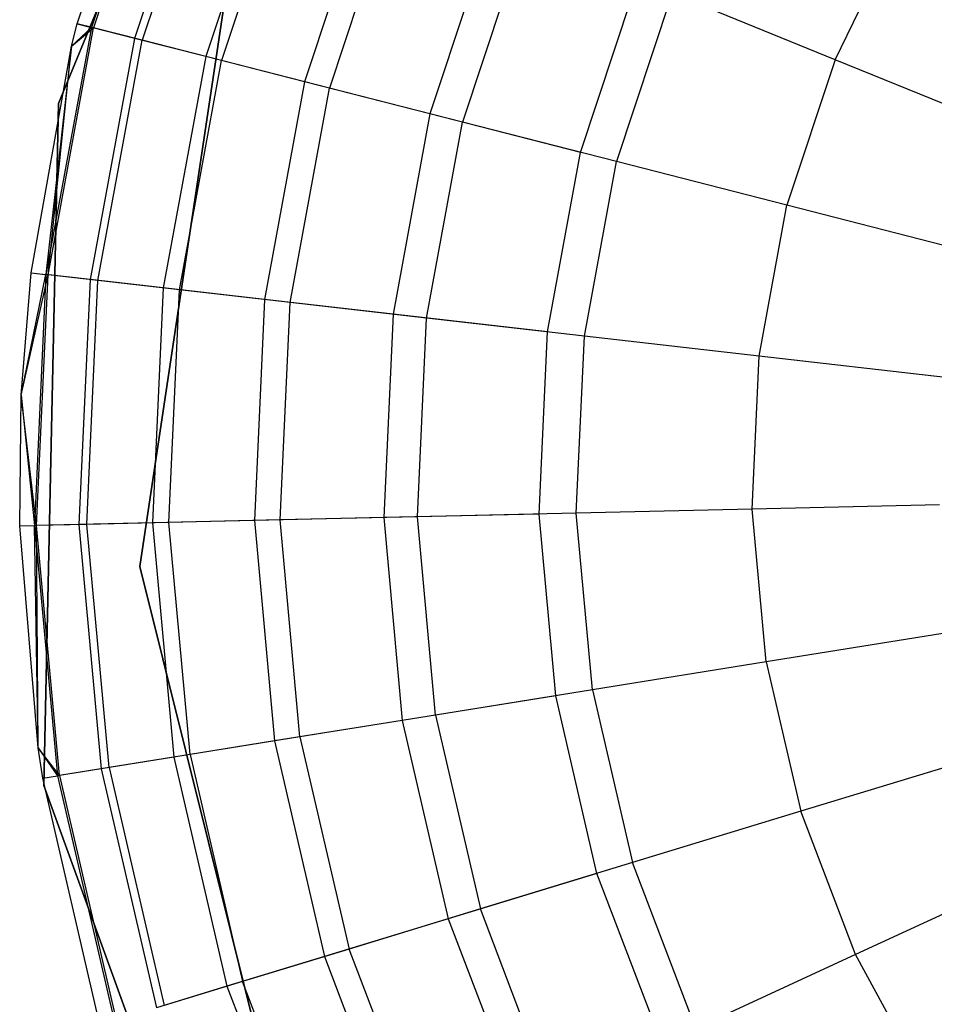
# Model space of a CAD drawing. Extents: x -38.3 to -0.1, y -39.1 to 0.
# Tile 66 of 256: x -17.058 to -16.816, y -31.34 to -31.079. Entities that reach past the tile are written whole.
import ezdxf

# ---------------------------------------------------------------- set-up
doc = ezdxf.new("R2010")
doc.units = 0
doc.header["$MEASUREMENT"] = 0
doc.layers.get('0').update_dxf_attribs({"color": 13, "linetype": 'CONTINUOUS'})

# ---------------------------------------------------------------- blocks, each defined once
blk = doc.blocks.new('ORTO_XII_A_STL')
at = {"color": 0}
for p, q in [((21.54153, 8.37094, 14.66398), (21.61048, 8.53814, 14.66398)), ((21.61048, 8.53814, 4.03405), (21.54153, 8.37094, 4.03405)), ((21.54153, 8.37094, 14.66398), (21.61048, 8.53814, 14.66398)), ((21.61048, 8.53814, 4.03405), (21.54153, 8.37094, 4.03405)), ((21.54644, 8.39207, 15.11261), (21.56749, 8.45586, 15.11261)), ((21.54644, 8.39207, 16.69154), (21.56749, 8.45586, 16.69154)), ((21.54644, 8.39207, 15.11261), (21.56749, 8.45586, 15.11261)), ((21.54644, 8.39207, 16.69154), (21.56749, 8.45586, 16.69154)), ((21.57114, 8.45437, 15.03336), (21.55026, 8.3911, 15.03336)), ((21.57114, 8.45437, 15.03336), (21.55026, 8.3911, 15.03336)), ((21.57164, 8.45417, 16.74281), (21.55079, 8.39096, 16.74281)), ((21.57164, 8.45417, 16.74281), (21.55079, 8.39096, 16.74281)), ((21.58205, 8.44993, 14.95488), (21.56167, 8.38818, 14.95488)), ((21.58205, 8.44993, 14.95488), (21.56167, 8.38818, 14.95488)), ((21.58398, 8.44914, 16.79252), (21.56369, 8.38766, 16.79252)), ((21.58398, 8.44914, 16.79252), (21.56369, 8.38766, 16.79252)), ((21.60011, 8.44257, 14.87795), (21.58057, 8.38335, 14.87795)), ((21.60011, 8.44257, 14.87795), (21.58057, 8.38335, 14.87795)), ((21.60412, 8.44093, 16.83917), (21.58477, 8.38227, 16.83917)), ((21.60412, 8.44093, 16.83917), (21.58477, 8.38227, 16.83917)), ((21.62515, 8.43236, 14.80334), (21.60676, 8.37665, 14.80334)), ((21.62515, 8.43236, 14.80334), (21.60676, 8.37665, 14.80334)), ((21.63146, 8.42979, 16.88133), (21.61337, 8.37496, 16.88133)), ((21.63146, 8.42979, 16.88133), (21.61337, 8.37496, 16.88133)), ((21.56311, 8.24813, 14.66398), (21.58972, 8.42588, 14.66398)), ((21.58972, 8.42588, 4.03405), (21.56311, 8.24813, 4.03405)), ((21.58972, 8.42588, 4.03405), (21.56311, 8.24813, 4.03405)), ((21.58972, 8.42588, 4.2309), (21.56311, 8.24813, 4.2309)), ((21.58972, 8.42588, 4.2309), (21.56311, 8.24813, 4.2309)), ((21.56311, 8.24813, 14.66398), (21.58972, 8.42588, 14.66398)), ((21.56311, 8.24813, 14.58524), (21.58972, 8.42588, 14.58524)), ((21.56311, 8.24813, 14.58524), (21.58972, 8.42588, 14.58524)), ((21.65691, 8.41941, 14.73178), (21.64, 8.36815, 14.73178)), ((21.65691, 8.41941, 14.73178), (21.64, 8.36815, 14.73178)), ((21.74741, 8.38253, 16.969), (21.76528, 8.41904, 16.969)), ((21.74741, 8.38253, 16.969), (21.76528, 8.41904, 16.969)), ((21.66516, 8.41605, 16.91773), (21.64863, 8.36594, 16.91773)), ((21.66516, 8.41605, 16.91773), (21.64863, 8.36594, 16.91773)), ((21.67994, 8.35793, 14.66398), (21.69509, 8.40385, 14.66398)), ((21.67994, 8.35793, 14.66398), (21.69509, 8.40385, 14.66398)), ((21.70421, 8.40014, 16.94725), (21.68947, 8.35549, 16.94725)), ((21.70421, 8.40014, 16.94725), (21.68947, 8.35549, 16.94725)), ((21.74741, 8.38253, 16.969), (21.70421, 8.40014, 16.94725)), ((21.74741, 8.38253, 16.969), (21.70421, 8.40014, 16.94725)), ((21.55026, 8.3911, 15.03336), (21.53819, 8.32557, 15.03336)), ((21.55026, 8.3911, 15.03336), (21.53819, 8.32557, 15.03336)), ((21.53873, 8.32551, 16.74281), (21.55079, 8.39096, 16.74281)), ((21.53873, 8.32551, 16.74281), (21.55079, 8.39096, 16.74281)), ((21.54496, 8.38615, 15.11261), (21.54644, 8.39207, 15.11261)), ((21.54496, 8.38615, 16.69154), (21.54644, 8.39207, 16.69154)), ((21.54496, 8.38615, 15.11261), (21.54644, 8.39207, 15.11261)), ((21.54496, 8.38615, 16.69154), (21.54644, 8.39207, 16.69154)), ((21.54496, 8.38615, 15.11261), (21.55026, 8.3911, 15.03336)), ((21.54496, 8.38615, 15.11261), (21.55026, 8.3911, 15.03336)), ((21.54496, 8.38615, 16.69154), (21.55079, 8.39096, 16.74281)), ((21.54496, 8.38615, 16.69154), (21.55079, 8.39096, 16.74281)), ((21.54644, 8.39207, 15.11261), (21.55026, 8.3911, 15.03336)), ((21.54644, 8.39207, 15.11261), (21.55026, 8.3911, 15.03336)), ((21.54644, 8.39207, 16.69154), (21.54644, 8.39207, 15.11261)), ((21.54644, 8.39207, 16.69154), (21.54644, 8.39207, 15.11261)), ((21.55079, 8.39096, 16.74281), (21.54644, 8.39207, 16.69154)), ((21.55079, 8.39096, 16.74281), (21.54644, 8.39207, 16.69154)), ((21.56167, 8.38818, 14.95488), (21.55026, 8.3911, 15.03336)), ((21.56167, 8.38818, 14.95488), (21.55026, 8.3911, 15.03336)), ((21.56369, 8.38766, 16.79252), (21.55079, 8.39096, 16.74281)), ((21.56369, 8.38766, 16.79252), (21.55079, 8.39096, 16.74281)), ((21.56167, 8.38818, 14.95488), (21.54989, 8.32423, 14.95488)), ((21.56167, 8.38818, 14.95488), (21.54989, 8.32423, 14.95488)), ((21.58057, 8.38335, 14.87795), (21.56167, 8.38818, 14.95488)), ((21.58057, 8.38335, 14.87795), (21.56167, 8.38818, 14.95488)), ((21.53428, 8.32602, 15.11261), (21.54496, 8.38615, 15.11261)), ((21.53428, 8.32602, 16.69154), (21.54496, 8.38615, 16.69154)), ((21.53428, 8.32602, 15.11261), (21.54496, 8.38615, 15.11261)), ((21.53428, 8.32602, 16.69154), (21.54496, 8.38615, 16.69154)), ((21.54496, 8.38615, 15.11261), (21.53819, 8.32557, 15.03336)), ((21.54496, 8.38615, 15.11261), (21.53819, 8.32557, 15.03336)), ((21.53873, 8.32551, 16.74281), (21.54496, 8.38615, 16.69154)), ((21.53873, 8.32551, 16.74281), (21.54496, 8.38615, 16.69154)), ((21.54496, 8.38615, 16.69154), (21.54496, 8.38615, 15.11261)), ((21.54496, 8.38615, 16.69154), (21.54496, 8.38615, 15.11261)), ((21.55197, 8.324, 16.79252), (21.56369, 8.38766, 16.79252)), ((21.55197, 8.324, 16.79252), (21.56369, 8.38766, 16.79252)), ((21.58477, 8.38227, 16.83917), (21.56369, 8.38766, 16.79252)), ((21.58477, 8.38227, 16.83917), (21.56369, 8.38766, 16.79252)), ((21.58057, 8.38335, 14.87795), (21.56927, 8.32202, 14.87795)), ((21.58057, 8.38335, 14.87795), (21.56927, 8.32202, 14.87795)), ((21.60676, 8.37665, 14.80334), (21.58057, 8.38335, 14.87795)), ((21.60676, 8.37665, 14.80334), (21.58057, 8.38335, 14.87795)), ((21.74741, 8.38253, 16.969), (21.73467, 8.34393, 16.969)), ((21.74741, 8.38253, 16.969), (21.73467, 8.34393, 16.969)), ((21.79344, 8.36377, 16.98232), (21.74741, 8.38253, 16.969)), ((21.79344, 8.36377, 16.98232), (21.74741, 8.38253, 16.969)), ((21.57358, 8.32152, 16.83917), (21.58477, 8.38227, 16.83917)), ((21.57358, 8.32152, 16.83917), (21.58477, 8.38227, 16.83917)), ((21.61337, 8.37496, 16.88133), (21.58477, 8.38227, 16.83917)), ((21.61337, 8.37496, 16.88133), (21.58477, 8.38227, 16.83917)), ((21.60676, 8.37665, 14.80334), (21.59614, 8.31895, 14.80334)), ((21.60676, 8.37665, 14.80334), (21.59614, 8.31895, 14.80334)), ((21.60291, 8.31817, 16.88133), (21.61337, 8.37496, 16.88133)), ((21.60291, 8.31817, 16.88133), (21.61337, 8.37496, 16.88133)), ((21.64, 8.36815, 14.73178), (21.60676, 8.37665, 14.80334)), ((21.64, 8.36815, 14.73178), (21.60676, 8.37665, 14.80334)), ((21.64863, 8.36594, 16.91773), (21.61337, 8.37496, 16.88133)), ((21.64863, 8.36594, 16.91773), (21.61337, 8.37496, 16.88133)), ((21.53764, 8.19013, 14.66398), (21.54153, 8.37094, 14.66398)), ((21.54153, 8.37094, 4.03405), (21.53764, 8.19013, 4.03405)), ((21.53764, 8.19013, 14.66398), (21.54153, 8.37094, 14.66398)), ((21.54153, 8.37094, 4.03405), (21.53764, 8.19013, 4.03405)), ((21.54153, 8.37094, 14.66398), (21.54153, 8.37094, 4.03405)), ((21.54153, 8.37094, 14.66398), (21.54153, 8.37094, 4.03405)), ((21.64, 8.36815, 14.73178), (21.63022, 8.31505, 14.73178)), ((21.64, 8.36815, 14.73178), (21.63022, 8.31505, 14.73178)), ((21.67994, 8.35793, 14.66398), (21.64, 8.36815, 14.73178)), ((21.67994, 8.35793, 14.66398), (21.64, 8.36815, 14.73178)), ((21.63907, 8.31404, 16.91773), (21.64863, 8.36594, 16.91773)), ((21.63907, 8.31404, 16.91773), (21.64863, 8.36594, 16.91773)), ((21.68947, 8.35549, 16.94725), (21.64863, 8.36594, 16.91773)), ((21.68947, 8.35549, 16.94725), (21.64863, 8.36594, 16.91773)), ((21.67118, 8.31037, 14.66398), (21.67994, 8.35793, 14.66398)), ((21.67118, 8.31037, 14.66398), (21.67994, 8.35793, 14.66398)), ((21.68096, 8.30925, 16.94725), (21.68947, 8.35549, 16.94725)), ((21.68096, 8.30925, 16.94725), (21.68947, 8.35549, 16.94725)), ((21.73467, 8.34393, 16.969), (21.68947, 8.35549, 16.94725)), ((21.73467, 8.34393, 16.969), (21.68947, 8.35549, 16.94725)), ((21.7273, 8.30395, 16.969), (21.73467, 8.34393, 16.969)), ((21.7273, 8.30395, 16.969), (21.73467, 8.34393, 16.969)), ((21.78283, 8.33161, 16.98232), (21.73467, 8.34393, 16.969)), ((21.78283, 8.33161, 16.98232), (21.73467, 8.34393, 16.969)), ((21.53165, 8.29354, 15.11261), (21.53428, 8.32602, 15.11261)), ((21.53165, 8.29354, 16.69154), (21.53428, 8.32602, 16.69154)), ((21.53165, 8.29354, 15.11261), (21.53428, 8.32602, 15.11261)), ((21.53165, 8.29354, 16.69154), (21.53428, 8.32602, 16.69154)), ((21.53165, 8.29354, 15.11261), (21.53819, 8.32557, 15.03336)), ((21.53165, 8.29354, 15.11261), (21.53819, 8.32557, 15.03336)), ((21.53165, 8.29354, 16.69154), (21.53873, 8.32551, 16.74281)), ((21.53165, 8.29354, 16.69154), (21.53873, 8.32551, 16.74281)), ((21.53428, 8.32602, 15.11261), (21.53819, 8.32557, 15.03336)), ((21.53428, 8.32602, 15.11261), (21.53819, 8.32557, 15.03336)), ((21.53428, 8.32602, 16.69154), (21.53428, 8.32602, 15.11261)), ((21.53428, 8.32602, 16.69154), (21.53428, 8.32602, 15.11261)), ((21.53428, 8.32602, 16.69154), (21.53873, 8.32551, 16.74281)), ((21.53428, 8.32602, 16.69154), (21.53873, 8.32551, 16.74281)), ((21.53819, 8.32557, 15.03336), (21.53516, 8.25901, 15.03336)), ((21.53819, 8.32557, 15.03336), (21.53516, 8.25901, 15.03336)), ((21.5357, 8.25902, 16.74281), (21.53873, 8.32551, 16.74281)), ((21.5357, 8.25902, 16.74281), (21.53873, 8.32551, 16.74281)), ((21.54989, 8.32423, 14.95488), (21.53819, 8.32557, 15.03336)), ((21.54989, 8.32423, 14.95488), (21.53819, 8.32557, 15.03336)), ((21.55197, 8.324, 16.79252), (21.53873, 8.32551, 16.74281)), ((21.55197, 8.324, 16.79252), (21.53873, 8.32551, 16.74281)), ((21.54989, 8.32423, 14.95488), (21.54694, 8.25928, 14.95488)), ((21.54989, 8.32423, 14.95488), (21.54694, 8.25928, 14.95488)), ((21.54902, 8.25932, 16.79252), (21.55197, 8.324, 16.79252)), ((21.54902, 8.25932, 16.79252), (21.55197, 8.324, 16.79252)), ((21.56927, 8.32202, 14.87795), (21.54989, 8.32423, 14.95488)), ((21.56927, 8.32202, 14.87795), (21.54989, 8.32423, 14.95488)), ((21.57358, 8.32152, 16.83917), (21.55197, 8.324, 16.79252)), ((21.57358, 8.32152, 16.83917), (21.55197, 8.324, 16.79252)), ((21.56927, 8.32202, 14.87795), (21.56644, 8.25972, 14.87795)), ((21.56927, 8.32202, 14.87795), (21.56644, 8.25972, 14.87795)), ((21.59614, 8.31895, 14.80334), (21.56927, 8.32202, 14.87795)), ((21.59614, 8.31895, 14.80334), (21.56927, 8.32202, 14.87795)), ((21.57077, 8.25982, 16.83917), (21.57358, 8.32152, 16.83917)), ((21.57077, 8.25982, 16.83917), (21.57358, 8.32152, 16.83917)), ((21.60291, 8.31817, 16.88133), (21.57358, 8.32152, 16.83917)), ((21.60291, 8.31817, 16.88133), (21.57358, 8.32152, 16.83917)), ((21.59614, 8.31895, 14.80334), (21.59346, 8.26034, 14.80334)), ((21.59614, 8.31895, 14.80334), (21.59346, 8.26034, 14.80334)), ((21.63022, 8.31505, 14.73178), (21.59614, 8.31895, 14.80334)), ((21.63022, 8.31505, 14.73178), (21.59614, 8.31895, 14.80334)), ((21.60028, 8.26049, 16.88133), (21.60291, 8.31817, 16.88133)), ((21.60028, 8.26049, 16.88133), (21.60291, 8.31817, 16.88133)), ((21.63907, 8.31404, 16.91773), (21.60291, 8.31817, 16.88133)), ((21.63907, 8.31404, 16.91773), (21.60291, 8.31817, 16.88133)), ((21.63022, 8.31505, 14.73178), (21.62776, 8.26112, 14.73178)), ((21.63022, 8.31505, 14.73178), (21.62776, 8.26112, 14.73178)), ((21.67118, 8.31037, 14.66398), (21.63022, 8.31505, 14.73178)), ((21.67118, 8.31037, 14.66398), (21.63022, 8.31505, 14.73178)), ((21.63667, 8.26132, 16.91773), (21.63907, 8.31404, 16.91773)), ((21.63667, 8.26132, 16.91773), (21.63907, 8.31404, 16.91773)), ((21.68096, 8.30925, 16.94725), (21.63907, 8.31404, 16.91773)), ((21.68096, 8.30925, 16.94725), (21.63907, 8.31404, 16.91773)), ((21.66898, 8.26206, 14.66398), (21.67118, 8.31037, 14.66398)), ((21.66898, 8.26206, 14.66398), (21.67118, 8.31037, 14.66398)), ((21.67882, 8.26228, 16.94725), (21.68096, 8.30925, 16.94725)), ((21.67882, 8.26228, 16.94725), (21.68096, 8.30925, 16.94725)), ((21.7273, 8.30395, 16.969), (21.68096, 8.30925, 16.94725)), ((21.7273, 8.30395, 16.969), (21.68096, 8.30925, 16.94725)), ((21.72545, 8.26334, 16.969), (21.7273, 8.30395, 16.969)), ((21.72545, 8.26334, 16.969), (21.7273, 8.30395, 16.969)), ((21.7767, 8.2983, 16.98232), (21.7273, 8.30395, 16.969)), ((21.7767, 8.2983, 16.98232), (21.7273, 8.30395, 16.969)), ((21.53122, 8.25892, 15.11261), (21.53165, 8.29354, 15.11261)), ((21.53122, 8.25892, 16.69154), (21.53165, 8.29354, 16.69154)), ((21.53122, 8.25892, 15.11261), (21.53165, 8.29354, 15.11261)), ((21.53122, 8.25892, 16.69154), (21.53165, 8.29354, 16.69154)), ((21.53165, 8.29354, 15.11261), (21.53516, 8.25901, 15.03336)), ((21.53165, 8.29354, 15.11261), (21.53516, 8.25901, 15.03336)), ((21.53165, 8.29354, 16.69154), (21.53165, 8.29354, 15.11261)), ((21.53165, 8.29354, 16.69154), (21.53165, 8.29354, 15.11261)), ((21.5357, 8.25902, 16.74281), (21.53165, 8.29354, 16.69154)), ((21.5357, 8.25902, 16.74281), (21.53165, 8.29354, 16.69154)), ((21.72545, 8.26334, 16.969), (21.67882, 8.26228, 16.94725)), ((21.72545, 8.26334, 16.969), (21.67882, 8.26228, 16.94725)), ((21.77516, 8.26447, 16.98232), (21.72545, 8.26334, 16.969)), ((21.77516, 8.26447, 16.98232), (21.72545, 8.26334, 16.969)), ((21.72915, 8.22286, 16.969), (21.72545, 8.26334, 16.969)), ((21.72915, 8.22286, 16.969), (21.72545, 8.26334, 16.969)), ((21.57077, 8.25982, 16.83917), (21.54902, 8.25932, 16.79252)), ((21.57077, 8.25982, 16.83917), (21.54902, 8.25932, 16.79252)), ((21.59346, 8.26034, 14.80334), (21.56644, 8.25972, 14.87795)), ((21.59346, 8.26034, 14.80334), (21.56644, 8.25972, 14.87795)), ((21.60028, 8.26049, 16.88133), (21.57077, 8.25982, 16.83917)), ((21.60028, 8.26049, 16.88133), (21.57077, 8.25982, 16.83917)), ((21.57638, 8.19831, 16.83917), (21.57077, 8.25982, 16.83917)), ((21.57638, 8.19831, 16.83917), (21.57077, 8.25982, 16.83917)), ((21.62776, 8.26112, 14.73178), (21.59346, 8.26034, 14.80334)), ((21.62776, 8.26112, 14.73178), (21.59346, 8.26034, 14.80334)), ((21.59346, 8.26034, 14.80334), (21.5988, 8.20191, 14.80334)), ((21.59346, 8.26034, 14.80334), (21.5988, 8.20191, 14.80334)), ((21.63667, 8.26132, 16.91773), (21.60028, 8.26049, 16.88133)), ((21.63667, 8.26132, 16.91773), (21.60028, 8.26049, 16.88133)), ((21.60553, 8.20299, 16.88133), (21.60028, 8.26049, 16.88133)), ((21.60553, 8.20299, 16.88133), (21.60028, 8.26049, 16.88133)), ((21.66898, 8.26206, 14.66398), (21.62776, 8.26112, 14.73178)), ((21.66898, 8.26206, 14.66398), (21.62776, 8.26112, 14.73178)), ((21.62776, 8.26112, 14.73178), (21.63267, 8.20735, 14.73178)), ((21.62776, 8.26112, 14.73178), (21.63267, 8.20735, 14.73178)), ((21.67882, 8.26228, 16.94725), (21.63667, 8.26132, 16.91773)), ((21.67882, 8.26228, 16.94725), (21.63667, 8.26132, 16.91773)), ((21.64147, 8.20877, 16.91773), (21.63667, 8.26132, 16.91773)), ((21.64147, 8.20877, 16.91773), (21.63667, 8.26132, 16.91773)), ((21.67338, 8.2139, 14.66398), (21.66898, 8.26206, 14.66398)), ((21.67338, 8.2139, 14.66398), (21.66898, 8.26206, 14.66398)), ((21.68309, 8.21546, 16.94725), (21.67882, 8.26228, 16.94725)), ((21.68309, 8.21546, 16.94725), (21.67882, 8.26228, 16.94725)), ((21.53122, 8.25892, 16.69154), (21.5357, 8.25902, 16.74281)), ((21.53122, 8.25892, 16.69154), (21.5357, 8.25902, 16.74281)), ((21.53122, 8.25892, 15.11261), (21.53516, 8.25901, 15.03336)), ((21.53122, 8.25892, 15.11261), (21.53516, 8.25901, 15.03336)), ((21.5361, 8.20009, 15.11261), (21.53122, 8.25892, 15.11261)), ((21.5361, 8.20009, 16.69154), (21.53122, 8.25892, 16.69154)), ((21.53122, 8.25892, 16.69154), (21.53122, 8.25892, 15.11261)), ((21.5361, 8.20009, 15.11261), (21.53122, 8.25892, 15.11261)), ((21.53122, 8.25892, 16.69154), (21.53122, 8.25892, 15.11261)), ((21.5361, 8.20009, 16.69154), (21.53122, 8.25892, 16.69154)), ((21.54694, 8.25928, 14.95488), (21.53516, 8.25901, 15.03336)), ((21.54694, 8.25928, 14.95488), (21.53516, 8.25901, 15.03336)), ((21.5361, 8.20009, 15.11261), (21.53516, 8.25901, 15.03336)), ((21.53516, 8.25901, 15.03336), (21.54122, 8.19266, 15.03336)), ((21.5361, 8.20009, 15.11261), (21.53516, 8.25901, 15.03336)), ((21.53516, 8.25901, 15.03336), (21.54122, 8.19266, 15.03336)), ((21.54902, 8.25932, 16.79252), (21.5357, 8.25902, 16.74281)), ((21.54902, 8.25932, 16.79252), (21.5357, 8.25902, 16.74281)), ((21.5361, 8.20009, 16.69154), (21.5357, 8.25902, 16.74281)), ((21.5361, 8.20009, 16.69154), (21.5357, 8.25902, 16.74281)), ((21.54176, 8.19274, 16.74281), (21.5357, 8.25902, 16.74281)), ((21.54176, 8.19274, 16.74281), (21.5357, 8.25902, 16.74281)), ((21.56644, 8.25972, 14.87795), (21.54694, 8.25928, 14.95488)), ((21.56644, 8.25972, 14.87795), (21.54694, 8.25928, 14.95488)), ((21.54694, 8.25928, 14.95488), (21.55285, 8.19452, 14.95488)), ((21.54694, 8.25928, 14.95488), (21.55285, 8.19452, 14.95488)), ((21.55491, 8.19486, 16.79252), (21.54902, 8.25932, 16.79252)), ((21.55491, 8.19486, 16.79252), (21.54902, 8.25932, 16.79252)), ((21.56644, 8.25972, 14.87795), (21.57211, 8.19762, 14.87795)), ((21.56644, 8.25972, 14.87795), (21.57211, 8.19762, 14.87795)), ((21.60655, 8.07373, 14.66398), (21.56311, 8.24813, 14.66398)), ((21.56311, 8.24813, 4.03405), (21.60655, 8.07373, 4.03405)), ((21.56311, 8.24813, 4.03405), (21.60655, 8.07373, 4.03405)), ((21.56311, 8.24813, 4.03405), (21.56311, 8.24813, 4.2309)), ((21.56311, 8.24813, 4.2309), (21.60655, 8.07373, 4.2309)), ((21.56311, 8.24813, 4.03405), (21.56311, 8.24813, 4.2309)), ((21.56311, 8.24813, 4.2309), (21.60655, 8.07373, 4.2309)), ((21.56311, 8.24813, 14.66398), (21.56311, 8.24813, 14.58524)), ((21.56311, 8.24813, 14.66398), (21.56311, 8.24813, 14.58524)), ((21.60655, 8.07373, 14.66398), (21.56311, 8.24813, 14.66398)), ((21.60655, 8.07373, 14.58524), (21.56311, 8.24813, 14.58524)), ((21.60655, 8.07373, 14.58524), (21.56311, 8.24813, 14.58524)), ((21.77824, 8.23075, 16.98232), (21.72915, 8.22286, 16.969)), ((21.77824, 8.23075, 16.98232), (21.72915, 8.22286, 16.969)), ((21.72915, 8.22286, 16.969), (21.68309, 8.21546, 16.94725)), ((21.72915, 8.22286, 16.969), (21.68309, 8.21546, 16.94725)), ((21.72915, 8.22286, 16.969), (21.73832, 8.18326, 16.969)), ((21.72915, 8.22286, 16.969), (21.73832, 8.18326, 16.969)), ((21.68309, 8.21546, 16.94725), (21.64147, 8.20877, 16.91773)), ((21.68309, 8.21546, 16.94725), (21.64147, 8.20877, 16.91773)), ((21.68309, 8.21546, 16.94725), (21.69371, 8.16965, 16.94725)), ((21.68309, 8.21546, 16.94725), (21.69371, 8.16965, 16.94725)), ((21.67338, 8.2139, 14.66398), (21.63267, 8.20735, 14.73178)), ((21.67338, 8.2139, 14.66398), (21.63267, 8.20735, 14.73178)), ((21.68429, 8.16678, 14.66398), (21.67338, 8.2139, 14.66398)), ((21.68429, 8.16678, 14.66398), (21.67338, 8.2139, 14.66398)), ((21.64147, 8.20877, 16.91773), (21.60553, 8.20299, 16.88133)), ((21.64147, 8.20877, 16.91773), (21.60553, 8.20299, 16.88133)), ((21.64147, 8.20877, 16.91773), (21.65338, 8.15736, 16.91773)), ((21.64147, 8.20877, 16.91773), (21.65338, 8.15736, 16.91773)), ((21.63267, 8.20735, 14.73178), (21.5988, 8.20191, 14.80334)), ((21.63267, 8.20735, 14.73178), (21.5988, 8.20191, 14.80334)), ((21.63267, 8.20735, 14.73178), (21.64485, 8.15476, 14.73178)), ((21.63267, 8.20735, 14.73178), (21.64485, 8.15476, 14.73178)), ((21.60553, 8.20299, 16.88133), (21.57638, 8.19831, 16.83917)), ((21.60553, 8.20299, 16.88133), (21.57638, 8.19831, 16.83917)), ((21.60553, 8.20299, 16.88133), (21.61856, 8.14674, 16.88133)), ((21.60553, 8.20299, 16.88133), (21.61856, 8.14674, 16.88133)), ((21.53733, 8.19203, 15.11261), (21.5361, 8.20009, 15.11261)), ((21.5361, 8.20009, 15.11261), (21.54122, 8.19266, 15.03336)), ((21.5361, 8.20009, 15.11261), (21.54122, 8.19266, 15.03336)), ((21.53733, 8.19203, 16.69154), (21.5361, 8.20009, 16.69154)), ((21.5361, 8.20009, 16.69154), (21.5361, 8.20009, 15.11261)), ((21.53733, 8.19203, 15.11261), (21.5361, 8.20009, 15.11261)), ((21.5361, 8.20009, 16.69154), (21.5361, 8.20009, 15.11261)), ((21.53733, 8.19203, 16.69154), (21.5361, 8.20009, 16.69154)), ((21.54176, 8.19274, 16.74281), (21.5361, 8.20009, 16.69154)), ((21.54176, 8.19274, 16.74281), (21.5361, 8.20009, 16.69154)), ((21.5988, 8.20191, 14.80334), (21.57211, 8.19762, 14.87795)), ((21.5988, 8.20191, 14.80334), (21.57211, 8.19762, 14.87795)), ((21.5988, 8.20191, 14.80334), (21.61204, 8.14475, 14.80334)), ((21.5988, 8.20191, 14.80334), (21.61204, 8.14475, 14.80334)), ((21.57211, 8.19762, 14.87795), (21.55285, 8.19452, 14.95488)), ((21.57211, 8.19762, 14.87795), (21.55285, 8.19452, 14.95488)), ((21.57638, 8.19831, 16.83917), (21.55491, 8.19486, 16.79252)), ((21.57638, 8.19831, 16.83917), (21.55491, 8.19486, 16.79252)), ((21.57211, 8.19762, 14.87795), (21.58618, 8.13687, 14.87795)), ((21.57211, 8.19762, 14.87795), (21.58618, 8.13687, 14.87795)), ((21.57638, 8.19831, 16.83917), (21.59033, 8.13813, 16.83917)), ((21.57638, 8.19831, 16.83917), (21.59033, 8.13813, 16.83917)), ((21.78588, 8.19776, 16.98232), (21.73832, 8.18326, 16.969)), ((21.78588, 8.19776, 16.98232), (21.73832, 8.18326, 16.969)), ((21.55491, 8.19486, 16.79252), (21.54176, 8.19274, 16.74281)), ((21.55491, 8.19486, 16.79252), (21.54176, 8.19274, 16.74281)), ((21.55491, 8.19486, 16.79252), (21.56952, 8.13179, 16.79252)), ((21.55491, 8.19486, 16.79252), (21.56952, 8.13179, 16.79252)), ((21.53733, 8.19203, 16.69154), (21.54176, 8.19274, 16.74281)), ((21.53733, 8.19203, 16.69154), (21.54176, 8.19274, 16.74281)), ((21.53733, 8.19203, 15.11261), (21.54122, 8.19266, 15.03336)), ((21.53733, 8.19203, 15.11261), (21.54122, 8.19266, 15.03336)), ((21.55249, 8.1266, 15.11261), (21.53733, 8.19203, 15.11261)), ((21.55249, 8.1266, 16.69154), (21.53733, 8.19203, 16.69154)), ((21.53733, 8.19203, 16.69154), (21.53733, 8.19203, 15.11261)), ((21.55249, 8.1266, 15.11261), (21.53733, 8.19203, 15.11261)), ((21.53733, 8.19203, 16.69154), (21.53733, 8.19203, 15.11261)), ((21.55249, 8.1266, 16.69154), (21.53733, 8.19203, 16.69154)), ((21.55285, 8.19452, 14.95488), (21.54122, 8.19266, 15.03336)), ((21.55285, 8.19452, 14.95488), (21.54122, 8.19266, 15.03336)), ((21.54122, 8.19266, 15.03336), (21.55625, 8.12774, 15.03336)), ((21.54122, 8.19266, 15.03336), (21.55625, 8.12774, 15.03336)), ((21.54176, 8.19274, 16.74281), (21.55678, 8.1279, 16.74281)), ((21.54176, 8.19274, 16.74281), (21.55678, 8.1279, 16.74281)), ((21.55285, 8.19452, 14.95488), (21.56752, 8.13118, 14.95488)), ((21.55285, 8.19452, 14.95488), (21.56752, 8.13118, 14.95488)), ((21.59932, 8.02012, 14.66398), (21.53764, 8.19013, 14.66398)), ((21.53764, 8.19013, 14.66398), (21.53764, 8.19013, 4.03405)), ((21.53764, 8.19013, 4.03405), (21.59932, 8.02012, 4.03405)), ((21.53764, 8.19013, 14.66398), (21.53764, 8.19013, 4.03405)), ((21.59932, 8.02012, 14.66398), (21.53764, 8.19013, 14.66398)), ((21.53764, 8.19013, 4.03405), (21.59932, 8.02012, 4.03405)), ((21.73832, 8.18326, 16.969), (21.69371, 8.16965, 16.94725)), ((21.73832, 8.18326, 16.969), (21.69371, 8.16965, 16.94725)), ((21.75281, 8.14527, 16.969), (21.73832, 8.18326, 16.969)), ((21.75281, 8.14527, 16.969), (21.73832, 8.18326, 16.969)), ((21.69371, 8.16965, 16.94725), (21.65338, 8.15736, 16.91773)), ((21.69371, 8.16965, 16.94725), (21.65338, 8.15736, 16.91773)), ((21.71045, 8.12572, 16.94725), (21.69371, 8.16965, 16.94725)), ((21.71045, 8.12572, 16.94725), (21.69371, 8.16965, 16.94725)), ((21.68429, 8.16678, 14.66398), (21.64485, 8.15476, 14.73178)), ((21.68429, 8.16678, 14.66398), (21.64485, 8.15476, 14.73178)), ((21.70152, 8.1216, 14.66398), (21.68429, 8.16678, 14.66398)), ((21.70152, 8.1216, 14.66398), (21.68429, 8.16678, 14.66398)), ((21.79794, 8.16611, 16.98232), (21.75281, 8.14527, 16.969)), ((21.79794, 8.16611, 16.98232), (21.75281, 8.14527, 16.969)), ((21.65338, 8.15736, 16.91773), (21.61856, 8.14674, 16.88133)), ((21.65338, 8.15736, 16.91773), (21.61856, 8.14674, 16.88133)), ((21.67218, 8.10805, 16.91773), (21.65338, 8.15736, 16.91773)), ((21.67218, 8.10805, 16.91773), (21.65338, 8.15736, 16.91773)), ((21.64485, 8.15476, 14.73178), (21.61204, 8.14475, 14.80334)), ((21.64485, 8.15476, 14.73178), (21.61204, 8.14475, 14.80334)), ((21.64485, 8.15476, 14.73178), (21.66409, 8.10431, 14.73178)), ((21.64485, 8.15476, 14.73178), (21.66409, 8.10431, 14.73178)), ((21.61856, 8.14674, 16.88133), (21.59033, 8.13813, 16.83917)), ((21.61856, 8.14674, 16.88133), (21.59033, 8.13813, 16.83917)), ((21.63913, 8.09279, 16.88133), (21.61856, 8.14674, 16.88133)), ((21.63913, 8.09279, 16.88133), (21.61856, 8.14674, 16.88133)), ((21.75281, 8.14527, 16.969), (21.71045, 8.12572, 16.94725)), ((21.75281, 8.14527, 16.969), (21.71045, 8.12572, 16.94725)), ((21.77233, 8.10962, 16.969), (21.75281, 8.14527, 16.969)), ((21.77233, 8.10962, 16.969), (21.75281, 8.14527, 16.969)), ((21.61204, 8.14475, 14.80334), (21.58618, 8.13687, 14.87795)), ((21.61204, 8.14475, 14.80334), (21.58618, 8.13687, 14.87795)), ((21.61204, 8.14475, 14.80334), (21.63294, 8.08993, 14.80334)), ((21.61204, 8.14475, 14.80334), (21.63294, 8.08993, 14.80334)), ((21.59033, 8.13813, 16.83917), (21.56952, 8.13179, 16.79252)), ((21.59033, 8.13813, 16.83917), (21.56952, 8.13179, 16.79252)), ((21.61233, 8.08042, 16.83917), (21.59033, 8.13813, 16.83917)), ((21.61233, 8.08042, 16.83917), (21.59033, 8.13813, 16.83917)), ((21.58618, 8.13687, 14.87795), (21.56752, 8.13118, 14.95488)), ((21.58618, 8.13687, 14.87795), (21.56752, 8.13118, 14.95488)), ((21.58618, 8.13687, 14.87795), (21.60839, 8.0786, 14.87795)), ((21.58618, 8.13687, 14.87795), (21.60839, 8.0786, 14.87795))]:
    blk.add_line(p, q, dxfattribs=at)

msp = doc.modelspace()

# ---------------------------------------------------------------- block references
at = {"color": 0}
msp.add_blockref('ORTO_XII_A_STL', (-38.58948, -39.47195, -0.67185), dxfattribs=at)

doc.saveas('drawing.dxf')
